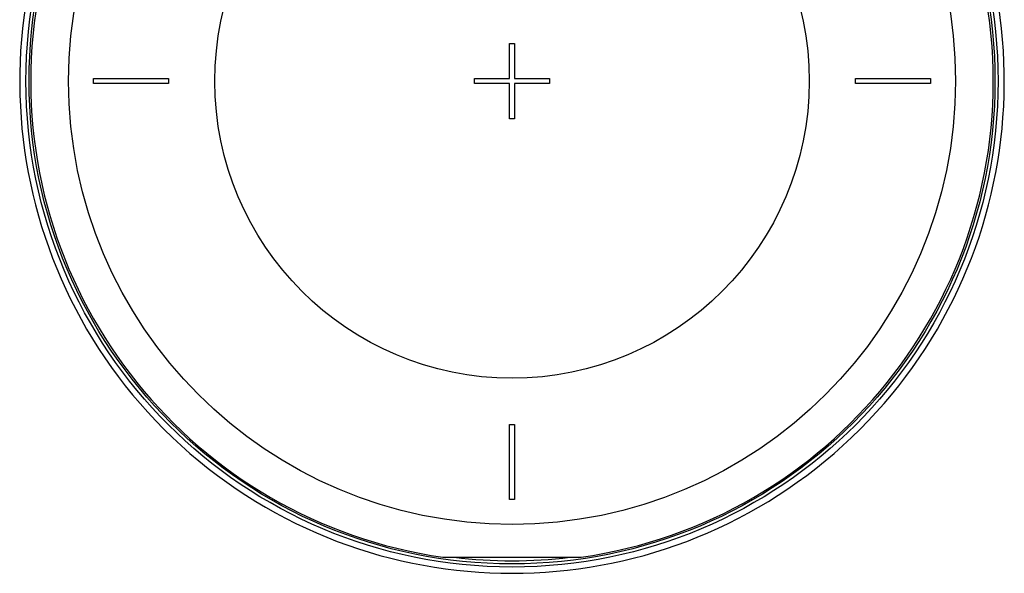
# Model space of a CAD drawing. Header units: millimetres. Extents: x 0 to 297, y 0 to 210.
# Tile 125 of 256: x 51.56 to 63.35, y 148.94 to 155.57. Entities that reach past the tile are written whole.
import ezdxf

# ---------------------------------------------------------------- set-up
doc = ezdxf.new("R2010")
doc.units = ezdxf.units.MM
doc.header["$LTSCALE"] = 16.335
doc.layers.get('0').update_dxf_attribs({"linetype": 'CONTINUOUS'})
doc.layers.add('AXES_REF', color=7, linetype='CONTINUOUS')

msp = doc.modelspace()

# ---------------------------------------------------------------- linework, layer by layer
at = {"color": 7, "linetype": 'Continuous'}
for p, q in [((57.425, 154.864), (57.425, 155.284)), ((57.425, 155.284), (57.485, 155.284)), ((57.485, 155.284), (57.485, 154.864)), ((52.445, 154.804), (52.445, 154.864)), ((52.445, 154.864), (53.345, 154.864)), ((53.345, 154.864), (53.345, 154.804)), ((57.005, 154.864), (57.425, 154.864)), ((57.005, 154.804), (57.005, 154.864)), ((57.485, 154.864), (57.905, 154.864)), ((57.905, 154.864), (57.905, 154.804)), ((61.565, 154.864), (62.465, 154.864)), ((61.565, 154.804), (61.565, 154.864)), ((62.465, 154.864), (62.465, 154.804)), ((53.345, 154.804), (52.445, 154.804)), ((57.425, 154.804), (57.005, 154.804)), ((57.425, 154.384), (57.425, 154.804)), ((57.905, 154.804), (57.485, 154.804)), ((57.485, 154.804), (57.485, 154.384)), ((62.465, 154.804), (61.565, 154.804)), ((57.485, 154.384), (57.425, 154.384)), ((57.425, 150.724), (57.485, 150.724)), ((57.425, 149.824), (57.425, 150.724)), ((57.485, 150.724), (57.485, 149.824)), ((57.485, 149.824), (57.425, 149.824)), ((56.626, 149.134), (58.284, 149.134))]:
    msp.add_line(p, q, dxfattribs=at)
for radius in [5.817, 5.817, 5.78]:
    msp.add_circle((57.455, 154.834), radius, dxfattribs=at)
for radius, start, end in [(5.76, 278.2771, 261.7229), (5.742, 263.0682, 276.9318)]:
    msp.add_arc((57.455, 154.834), radius, start, end, dxfattribs=at)
at = {"layer": 'AXES_REF', "color": 9, "linetype": 'Continuous'}
for radius in [5.307, 3.557]:
    msp.add_circle((57.455, 154.834), radius, dxfattribs=at)
at = {"layer": 'AXES_REF', "color": 7, "linetype": 'Continuous'}
msp.add_arc((57.455, 154.834), 5.892, 143.2754, 36.7246, dxfattribs=at)

doc.saveas('drawing.dxf')
